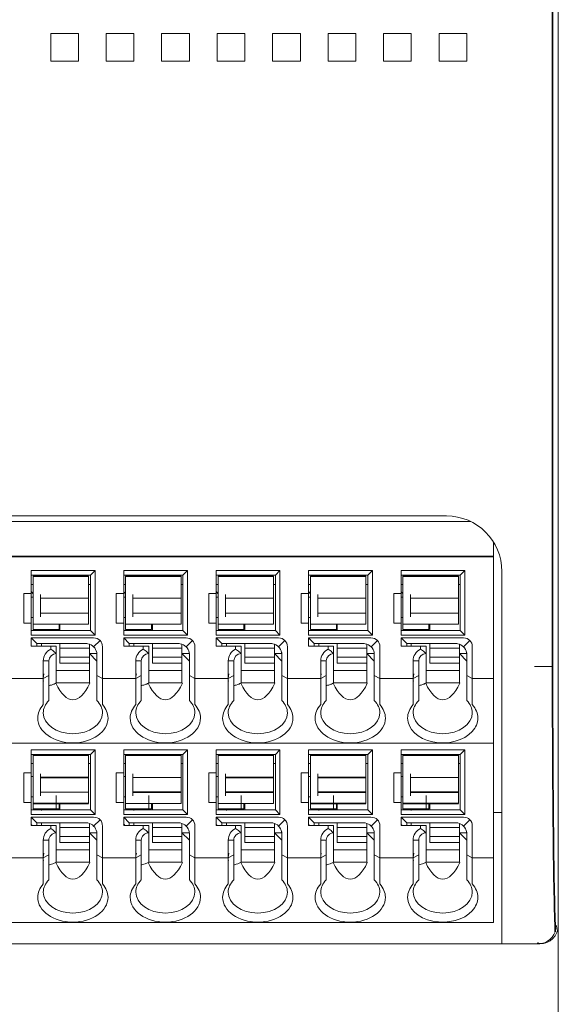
# Model space of a CAD drawing. Header units: millimetres. Extents: x -21323 to 21581, y 0 to 297.
# Tile 5 of 11: x 124 to 153, y 107 to 160. Entities that reach past the tile are written whole.
import ezdxf

# ---------------------------------------------------------------- set-up
doc = ezdxf.new("R2010")
doc.units = ezdxf.units.MM
doc.layers.add('1', color=7, linetype='Continuous')
doc.layers.add('125', color=7, linetype='Continuous')

# ---------------------------------------------------------------- blocks, each defined once
blk = doc.blocks.new('_U2')
at = {"layer": '125', "color": 80, "lineweight": 13}
blk.add_line((153.35, 111.454), (153.35, 95.683), dxfattribs=at)

msp = doc.modelspace()

# ---------------------------------------------------------------- linework, layer by layer
at = {"layer": '1', "color": 7, "linetype": 'Continuous', "lineweight": 18}
for p, q in [((153.35, 209.454), (153.35, 111.454)), ((125.9, 158.204), (125.9, 159.704)), ((125.9, 159.704), (127.4, 159.704)), ((127.4, 159.704), (127.4, 158.204)), ((128.9, 158.204), (128.9, 159.704)), ((128.9, 159.704), (130.4, 159.704)), ((130.4, 159.704), (130.4, 158.204)), ((131.9, 158.204), (131.9, 159.704)), ((131.9, 159.704), (133.4, 159.704)), ((133.4, 159.704), (133.4, 158.204)), ((134.9, 158.204), (134.9, 159.704)), ((134.9, 159.704), (136.4, 159.704)), ((136.4, 159.704), (136.4, 158.204)), ((137.9, 158.204), (137.9, 159.704)), ((137.9, 159.704), (139.4, 159.704)), ((139.4, 159.704), (139.4, 158.204)), ((140.9, 158.204), (140.9, 159.704)), ((140.9, 159.704), (142.4, 159.704)), ((142.4, 159.704), (142.4, 158.204)), ((143.9, 158.204), (143.9, 159.704)), ((143.9, 159.704), (145.4, 159.704)), ((145.4, 159.704), (145.4, 158.204)), ((146.9, 158.204), (146.9, 159.704)), ((146.9, 159.704), (148.4, 159.704)), ((148.4, 159.704), (148.4, 158.204)), ((127.4, 158.204), (125.9, 158.204)), ((130.4, 158.204), (128.9, 158.204)), ((133.4, 158.204), (131.9, 158.204)), ((136.4, 158.204), (134.9, 158.204)), ((139.4, 158.204), (137.9, 158.204)), ((142.4, 158.204), (140.9, 158.204)), ((145.4, 158.204), (143.9, 158.204)), ((148.4, 158.204), (146.9, 158.204)), ((99.892, 133.304), (148.607, 133.304)), ((147.3, 133.604), (101.2, 133.604)), ((149.85, 131.502), (149.85, 132.184)), ((149.85, 131.128), (149.85, 131.502)), ((149.85, 131.128), (149.85, 124.804)), ((124.85, 130.654), (124.85, 129.404)), ((128.3, 130.654), (124.85, 130.654)), ((128.05, 130.404), (128.3, 130.654)), ((128.3, 130.654), (128.3, 127.154)), ((129.85, 130.654), (129.85, 129.404)), ((133.3, 130.654), (129.85, 130.654)), ((133.05, 130.404), (133.3, 130.654)), ((133.3, 130.654), (133.3, 127.154)), ((134.85, 130.654), (134.85, 129.404)), ((138.3, 130.654), (134.85, 130.654)), ((138.05, 130.404), (138.3, 130.654)), ((138.3, 130.654), (138.3, 127.154)), ((139.85, 130.654), (139.85, 129.404)), ((143.3, 130.654), (139.85, 130.654)), ((143.05, 130.404), (143.3, 130.654)), ((143.3, 130.654), (143.3, 127.154)), ((144.85, 130.654), (144.85, 129.404)), ((148.3, 130.654), (144.85, 130.654)), ((148.05, 130.404), (148.3, 130.654)), ((148.3, 130.654), (148.3, 127.154)), ((150.3, 130.604), (150.3, 125.454)), ((124.85, 130.404), (128.05, 130.404)), ((124.95, 130.354), (127.95, 130.354)), ((124.95, 130.354), (124.95, 130.054)), ((124.95, 128.054), (124.95, 130.054)), ((127.95, 130.054), (127.95, 130.354)), ((127.95, 130.054), (127.95, 129.354)), ((128.05, 130.404), (128.05, 127.404)), ((129.85, 130.404), (133.05, 130.404)), ((129.95, 130.354), (132.95, 130.354)), ((129.95, 130.354), (129.95, 130.054)), ((129.95, 128.054), (129.95, 130.054)), ((132.95, 130.054), (132.95, 130.354)), ((132.95, 130.054), (132.95, 129.354)), ((133.05, 130.404), (133.05, 127.404)), ((134.85, 130.404), (138.05, 130.404)), ((134.95, 130.354), (137.95, 130.354)), ((134.95, 130.354), (134.95, 130.054)), ((134.95, 128.054), (134.95, 130.054)), ((137.95, 130.054), (137.95, 130.354)), ((137.95, 130.054), (137.95, 129.354)), ((138.05, 130.404), (138.05, 127.404)), ((139.85, 130.404), (143.05, 130.404)), ((139.95, 130.354), (139.95, 130.054)), ((139.95, 130.354), (142.95, 130.354)), ((139.95, 128.054), (139.95, 130.054)), ((142.95, 130.054), (142.95, 130.354)), ((142.95, 130.054), (142.95, 129.354)), ((143.05, 130.404), (143.05, 127.404)), ((144.85, 130.404), (148.05, 130.404)), ((144.95, 130.354), (144.95, 130.054)), ((144.95, 130.354), (147.95, 130.354)), ((144.95, 128.054), (144.95, 130.054)), ((147.95, 130.054), (147.95, 130.354)), ((147.95, 130.054), (147.95, 129.354)), ((148.05, 130.404), (148.05, 127.404)), ((124.95, 129.904), (124.85, 129.904)), ((124.85, 129.504), (124.95, 129.404)), ((128.05, 129.904), (127.95, 129.904)), ((129.95, 129.904), (129.85, 129.904)), ((129.85, 129.504), (129.95, 129.404)), ((133.05, 129.904), (132.95, 129.904)), ((134.95, 129.904), (134.85, 129.904)), ((134.85, 129.504), (134.95, 129.404)), ((138.05, 129.904), (137.95, 129.904)), ((139.95, 129.904), (139.85, 129.904)), ((139.85, 129.504), (139.95, 129.404)), ((143.05, 129.904), (142.95, 129.904)), ((144.95, 129.904), (144.85, 129.904)), ((144.85, 129.504), (144.95, 129.404)), ((148.05, 129.904), (147.95, 129.904)), ((124.45, 127.804), (124.45, 129.404)), ((124.45, 129.404), (124.85, 129.404)), ((124.85, 129.404), (124.85, 127.804)), ((124.85, 129.204), (124.95, 129.204)), ((125.35, 128.154), (125.35, 129.354)), ((127.95, 129.154), (125.35, 129.154)), ((127.95, 129.154), (127.95, 129.354)), ((127.95, 129.154), (127.95, 128.354)), ((129.45, 127.804), (129.45, 129.404)), ((129.45, 129.404), (129.85, 129.404)), ((129.85, 129.404), (129.85, 127.804)), ((129.85, 129.204), (129.95, 129.204)), ((130.35, 128.154), (130.35, 129.354)), ((132.95, 129.154), (130.35, 129.154)), ((132.95, 129.154), (132.95, 129.354)), ((132.95, 129.154), (132.95, 128.354)), ((134.45, 127.804), (134.45, 129.404)), ((134.45, 129.404), (134.85, 129.404)), ((134.85, 129.404), (134.85, 127.804)), ((134.85, 129.204), (134.95, 129.204)), ((135.35, 128.154), (135.35, 129.354)), ((137.95, 129.154), (135.35, 129.154)), ((137.95, 129.154), (137.95, 129.354)), ((137.95, 129.154), (137.95, 128.354)), ((139.45, 127.804), (139.45, 129.404)), ((139.45, 129.404), (139.85, 129.404)), ((139.85, 129.404), (139.85, 127.804)), ((139.85, 129.204), (139.95, 129.204)), ((140.35, 128.154), (140.35, 129.354)), ((142.95, 129.154), (140.35, 129.154)), ((142.95, 129.154), (142.95, 129.354)), ((142.95, 129.154), (142.95, 128.354)), ((144.45, 127.804), (144.45, 129.404)), ((144.45, 129.404), (144.85, 129.404)), ((144.85, 129.404), (144.85, 127.804)), ((144.85, 129.204), (144.95, 129.204)), ((145.35, 128.154), (145.35, 129.354)), ((147.95, 129.154), (145.35, 129.154)), ((147.95, 129.154), (147.95, 129.354)), ((147.95, 129.154), (147.95, 128.354)), ((124.95, 128.104), (124.85, 128.104)), ((124.95, 128.054), (124.95, 127.754)), ((125.35, 128.354), (127.95, 128.354)), ((127.95, 128.154), (127.95, 128.354)), ((127.95, 128.154), (127.95, 128.054)), ((127.95, 127.754), (127.95, 128.054)), ((129.95, 128.104), (129.85, 128.104)), ((129.95, 128.054), (129.95, 127.754)), ((130.35, 128.354), (132.95, 128.354)), ((132.95, 128.154), (132.95, 128.354)), ((132.95, 128.154), (132.95, 128.054)), ((132.95, 127.754), (132.95, 128.054)), ((134.95, 128.104), (134.85, 128.104)), ((134.95, 128.054), (134.95, 127.754)), ((135.35, 128.354), (137.95, 128.354)), ((137.95, 128.154), (137.95, 128.354)), ((137.95, 128.154), (137.95, 128.054)), ((137.95, 127.754), (137.95, 128.054)), ((139.95, 128.104), (139.85, 128.104)), ((139.95, 128.054), (139.95, 127.754)), ((140.35, 128.354), (142.95, 128.354)), ((142.95, 128.154), (142.95, 128.354)), ((142.95, 128.154), (142.95, 128.054)), ((142.95, 127.754), (142.95, 128.054)), ((144.95, 128.104), (144.85, 128.104)), ((144.95, 128.054), (144.95, 127.754)), ((145.35, 128.354), (147.95, 128.354)), ((147.95, 128.154), (147.95, 128.354)), ((147.95, 128.154), (147.95, 128.054)), ((147.95, 127.754), (147.95, 128.054)), ((124.85, 127.804), (124.45, 127.804)), ((124.85, 127.804), (124.85, 127.154)), ((124.85, 127.404), (128.05, 127.404)), ((124.95, 127.454), (124.95, 127.754)), ((127.95, 127.754), (124.95, 127.754)), ((126.35, 127.454), (124.95, 127.454)), ((125.15, 127.454), (125.15, 127.404)), ((125.4, 127.454), (125.4, 127.404)), ((126.2, 127.404), (126.2, 127.454)), ((126.35, 127.454), (126.35, 127.754)), ((126.4, 127.754), (126.4, 127.404)), ((128.3, 127.154), (128.05, 127.404)), ((129.85, 127.804), (129.45, 127.804)), ((129.85, 127.804), (129.85, 127.154)), ((129.85, 127.404), (133.05, 127.404)), ((129.95, 127.454), (129.95, 127.754)), ((132.95, 127.754), (129.95, 127.754)), ((131.35, 127.454), (129.95, 127.454)), ((130.15, 127.454), (130.15, 127.404)), ((130.4, 127.454), (130.4, 127.404)), ((131.2, 127.404), (131.2, 127.454)), ((131.35, 127.454), (131.35, 127.754)), ((131.4, 127.754), (131.4, 127.404)), ((133.3, 127.154), (133.05, 127.404)), ((134.85, 127.804), (134.45, 127.804)), ((134.85, 127.804), (134.85, 127.154)), ((134.85, 127.404), (138.05, 127.404)), ((134.95, 127.454), (134.95, 127.754)), ((137.95, 127.754), (134.95, 127.754)), ((136.35, 127.454), (134.95, 127.454)), ((135.15, 127.454), (135.15, 127.404)), ((135.4, 127.454), (135.4, 127.404)), ((136.2, 127.404), (136.2, 127.454)), ((136.35, 127.454), (136.35, 127.754)), ((136.4, 127.754), (136.4, 127.404)), ((138.3, 127.154), (138.05, 127.404)), ((139.85, 127.804), (139.45, 127.804)), ((139.85, 127.804), (139.85, 127.154)), ((139.85, 127.404), (143.05, 127.404)), ((139.95, 127.454), (139.95, 127.754)), ((142.95, 127.754), (139.95, 127.754)), ((141.35, 127.454), (139.95, 127.454)), ((140.15, 127.454), (140.15, 127.404)), ((140.4, 127.454), (140.4, 127.404)), ((141.2, 127.404), (141.2, 127.454)), ((141.35, 127.454), (141.35, 127.754)), ((141.4, 127.754), (141.4, 127.404)), ((143.3, 127.154), (143.05, 127.404)), ((144.85, 127.804), (144.45, 127.804)), ((144.85, 127.804), (144.85, 127.154)), ((144.85, 127.404), (148.05, 127.404)), ((144.95, 127.454), (144.95, 127.754)), ((147.95, 127.754), (144.95, 127.754)), ((146.35, 127.454), (144.95, 127.454)), ((145.15, 127.454), (145.15, 127.404)), ((145.4, 127.454), (145.4, 127.404)), ((146.2, 127.404), (146.2, 127.454)), ((146.35, 127.454), (146.35, 127.754)), ((146.4, 127.754), (146.4, 127.404)), ((148.3, 127.154), (148.05, 127.404)), ((128.3, 127.154), (124.85, 127.154)), ((125.15, 126.704), (124.85, 127.004)), ((124.85, 127.004), (124.85, 126.554)), ((124.85, 127.004), (128.22, 127.004)), ((133.3, 127.154), (129.85, 127.154)), ((130.15, 126.704), (129.85, 127.004)), ((129.85, 127.004), (129.85, 126.554)), ((129.85, 127.004), (133.22, 127.004)), ((138.3, 127.154), (134.85, 127.154)), ((135.15, 126.704), (134.85, 127.004)), ((134.85, 127.004), (134.85, 126.554)), ((134.85, 127.004), (138.22, 127.004)), ((143.3, 127.154), (139.85, 127.154)), ((140.15, 126.704), (139.85, 127.004)), ((139.85, 127.004), (139.85, 126.554)), ((139.85, 127.004), (143.22, 127.004)), ((148.3, 127.154), (144.85, 127.154)), ((145.15, 126.704), (144.85, 127.004)), ((144.85, 127.004), (144.85, 126.554)), ((144.85, 127.004), (148.22, 127.004)), ((125.9, 126.554), (124.85, 126.554)), ((125.15, 126.704), (125.15, 126.554)), ((125.15, 126.704), (127.8, 126.704)), ((125.4, 126.554), (125.4, 126.704)), ((126.2, 126.554), (125.9, 126.554)), ((125.9, 126.392), (125.9, 126.554)), ((126.2, 126.16), (126.2, 126.554)), ((126.4, 126.704), (126.4, 126.457)), ((126.4, 125.969), (126.4, 126.457)), ((128, 126.457), (126.4, 126.457)), ((128, 126.561), (128, 126.669)), ((128, 126.457), (128, 126.561)), ((128, 126.457), (128, 125.969)), ((128.7, 126.524), (128.7, 124.804)), ((130.9, 126.554), (129.85, 126.554)), ((130.15, 126.704), (130.15, 126.554)), ((130.15, 126.704), (132.8, 126.704)), ((130.4, 126.554), (130.4, 126.704)), ((131.2, 126.554), (130.9, 126.554)), ((130.9, 126.392), (130.9, 126.554)), ((131.2, 126.16), (131.2, 126.554)), ((131.4, 126.704), (131.4, 126.457)), ((133, 126.457), (131.4, 126.457)), ((131.4, 125.969), (131.4, 126.457)), ((133, 126.561), (133, 126.669)), ((133, 126.457), (133, 126.561)), ((133, 126.457), (133, 125.969)), ((133.7, 126.524), (133.7, 124.804)), ((135.9, 126.554), (134.85, 126.554)), ((135.15, 126.704), (135.15, 126.554)), ((135.15, 126.704), (137.8, 126.704)), ((135.4, 126.554), (135.4, 126.704)), ((136.2, 126.554), (135.9, 126.554)), ((135.9, 126.392), (135.9, 126.554)), ((136.2, 126.16), (136.2, 126.554)), ((136.4, 126.704), (136.4, 126.457)), ((136.4, 125.969), (136.4, 126.457)), ((138, 126.457), (136.4, 126.457)), ((138, 126.561), (138, 126.669)), ((138, 126.457), (138, 126.561)), ((138, 126.457), (138, 125.969)), ((138.7, 126.524), (138.7, 124.804)), ((140.9, 126.554), (139.85, 126.554)), ((140.15, 126.704), (140.15, 126.554)), ((140.15, 126.704), (142.8, 126.704)), ((140.4, 126.554), (140.4, 126.704)), ((141.2, 126.554), (140.9, 126.554)), ((140.9, 126.392), (140.9, 126.554)), ((141.2, 126.16), (141.2, 126.554)), ((141.4, 126.704), (141.4, 126.457)), ((141.4, 125.969), (141.4, 126.457)), ((143, 126.457), (141.4, 126.457)), ((143, 126.561), (143, 126.669)), ((143, 126.457), (143, 126.561)), ((143, 126.457), (143, 125.969)), ((143.7, 126.524), (143.7, 124.804)), ((145.9, 126.554), (144.85, 126.554)), ((145.15, 126.704), (145.15, 126.554)), ((145.15, 126.704), (147.8, 126.704)), ((145.4, 126.554), (145.4, 126.704)), ((146.2, 126.554), (145.9, 126.554)), ((145.9, 126.392), (145.9, 126.554)), ((146.2, 126.16), (146.2, 126.554)), ((146.4, 126.704), (146.4, 126.457)), ((146.4, 125.969), (146.4, 126.457)), ((148, 126.457), (146.4, 126.457)), ((148, 126.561), (148, 126.669)), ((148, 126.457), (148, 126.561)), ((148, 126.457), (148, 125.969)), ((148.7, 126.524), (148.7, 124.804)), ((125.5, 125.761), (125.8, 125.76)), ((125.5, 124.804), (125.5, 125.761)), ((125.8, 124.969), (125.8, 125.76)), ((126.2, 126.16), (126.2, 124.581)), ((126.4, 125.969), (126.4, 125.666)), ((128, 125.969), (126.4, 125.969)), ((128.4, 125.756), (128, 126.16)), ((128, 126.16), (128.397, 126.16)), ((128, 125.666), (128, 125.969)), ((128.4, 126.104), (128.4, 124.969)), ((130.5, 125.761), (130.8, 125.76)), ((130.5, 124.804), (130.5, 125.761)), ((130.8, 124.969), (130.8, 125.76)), ((131.2, 126.16), (131.2, 124.581)), ((131.4, 125.969), (131.4, 125.666)), ((133, 125.969), (131.4, 125.969)), ((133.4, 125.756), (133, 126.16)), ((133, 126.16), (133.397, 126.16)), ((133, 125.666), (133, 125.969)), ((133.4, 126.104), (133.4, 124.969)), ((135.5, 125.761), (135.8, 125.76)), ((135.5, 124.804), (135.5, 125.761)), ((135.8, 124.969), (135.8, 125.76)), ((136.2, 126.16), (136.2, 124.581)), ((136.4, 125.969), (136.4, 125.666)), ((138, 125.969), (136.4, 125.969)), ((138.4, 125.756), (138, 126.16)), ((138, 126.16), (138.397, 126.16)), ((138, 125.666), (138, 125.969)), ((138.4, 126.104), (138.4, 124.969)), ((140.5, 125.761), (140.8, 125.76)), ((140.5, 124.804), (140.5, 125.761)), ((140.8, 124.969), (140.8, 125.76)), ((141.2, 126.16), (141.2, 124.581)), ((143, 125.969), (141.4, 125.969)), ((141.4, 125.969), (141.4, 125.666)), ((143.4, 125.756), (143, 126.16)), ((143, 126.16), (143.397, 126.16)), ((143, 125.666), (143, 125.969)), ((143.4, 126.104), (143.4, 124.969)), ((145.5, 125.761), (145.8, 125.76)), ((145.5, 124.804), (145.5, 125.761)), ((145.8, 124.969), (145.8, 125.76)), ((146.2, 126.16), (146.2, 124.581)), ((146.4, 125.969), (146.4, 125.666)), ((148, 125.969), (146.4, 125.969)), ((148.4, 125.756), (148, 126.16)), ((148.397, 126.16), (148, 126.16)), ((148, 125.666), (148, 125.969)), ((148.4, 126.104), (148.4, 124.969)), ((128, 125.242), (126.2, 125.242)), ((126.4, 125.643), (126.4, 125.666)), ((126.4, 125.643), (128, 125.643)), ((128, 125.666), (128, 125.643)), ((128, 124.581), (128, 125.643)), ((133, 125.242), (131.2, 125.242)), ((131.4, 125.643), (131.4, 125.666)), ((131.4, 125.643), (133, 125.643)), ((133, 125.666), (133, 125.643)), ((133, 124.581), (133, 125.643)), ((138, 125.242), (136.2, 125.242)), ((136.4, 125.643), (136.4, 125.666)), ((136.4, 125.643), (138, 125.643)), ((138, 125.666), (138, 125.643)), ((138, 124.581), (138, 125.643)), ((143, 125.242), (141.2, 125.242)), ((141.4, 125.643), (141.4, 125.666)), ((141.4, 125.643), (143, 125.643)), ((143, 125.666), (143, 125.643)), ((143, 124.581), (143, 125.643)), ((148, 125.242), (146.2, 125.242)), ((146.4, 125.643), (146.4, 125.666)), ((146.4, 125.643), (148, 125.643)), ((148, 125.666), (148, 125.643)), ((148, 125.643), (148, 124.581)), ((150.3, 110.454), (150.3, 125.454)), ((153.055, 125.454), (152.055, 125.454)), ((123.7, 124.804), (125.5, 124.804)), ((125.8, 124.969), (125.5, 124.804)), ((125.5, 123.396), (125.5, 124.804)), ((125.8, 123.614), (125.8, 124.969)), ((128.4, 124.969), (128.4, 123.614)), ((128.4, 124.969), (128.7, 124.804)), ((128.7, 124.804), (128.7, 123.396)), ((128.7, 124.804), (130.5, 124.804)), ((130.8, 124.969), (130.5, 124.804)), ((130.5, 123.396), (130.5, 124.804)), ((130.8, 123.614), (130.8, 124.969)), ((133.4, 124.969), (133.4, 123.614)), ((133.4, 124.969), (133.7, 124.804)), ((133.7, 124.804), (133.7, 123.396)), ((133.7, 124.804), (135.5, 124.804)), ((135.8, 124.969), (135.5, 124.804)), ((135.5, 123.396), (135.5, 124.804)), ((135.8, 123.614), (135.8, 124.969)), ((138.4, 124.969), (138.4, 123.614)), ((138.4, 124.969), (138.7, 124.804)), ((138.7, 124.804), (138.7, 123.396)), ((138.7, 124.804), (140.5, 124.804)), ((140.8, 124.969), (140.5, 124.804)), ((140.5, 123.396), (140.5, 124.804)), ((140.8, 123.614), (140.8, 124.969)), ((143.4, 124.969), (143.4, 123.614)), ((143.4, 124.969), (143.7, 124.804)), ((143.7, 124.804), (143.7, 123.396)), ((143.7, 124.804), (145.5, 124.804)), ((145.8, 124.969), (145.5, 124.804)), ((145.5, 123.396), (145.5, 124.804)), ((145.8, 123.614), (145.8, 124.969)), ((148.4, 123.614), (148.4, 124.969)), ((148.4, 124.969), (148.7, 124.804)), ((148.7, 124.804), (148.7, 123.396)), ((148.7, 124.804), (149.85, 124.804)), ((149.85, 121.304), (149.85, 124.804)), ((126.179, 124.554), (126.2, 124.581)), ((128, 124.581), (126.2, 124.581)), ((128, 124.581), (128.02, 124.554)), ((131.179, 124.554), (131.2, 124.581)), ((133, 124.581), (131.2, 124.581)), ((133, 124.581), (133.02, 124.554)), ((136.179, 124.554), (136.2, 124.581)), ((138, 124.581), (136.2, 124.581)), ((138, 124.581), (138.02, 124.554)), ((141.179, 124.554), (141.2, 124.581)), ((143, 124.581), (141.2, 124.581)), ((143, 124.581), (143.02, 124.554)), ((146.179, 124.554), (146.2, 124.581)), ((146.2, 124.581), (148, 124.581)), ((148, 124.581), (148.02, 124.554)), ((149.85, 121.304), (98.65, 121.304)), ((124.85, 120.954), (124.85, 119.704)), ((124.85, 120.954), (128.3, 120.954)), ((128.05, 120.704), (128.3, 120.954)), ((128.3, 120.954), (128.3, 117.454)), ((129.85, 120.954), (129.85, 119.704)), ((129.85, 120.954), (133.3, 120.954)), ((133.05, 120.704), (133.3, 120.954)), ((133.3, 120.954), (133.3, 117.454)), ((134.85, 120.954), (134.85, 119.704)), ((134.85, 120.954), (138.3, 120.954)), ((138.05, 120.704), (138.3, 120.954)), ((138.3, 120.954), (138.3, 117.454)), ((139.85, 120.954), (139.85, 119.704)), ((139.85, 120.954), (143.3, 120.954)), ((143.05, 120.704), (143.3, 120.954)), ((143.3, 120.954), (143.3, 117.454)), ((144.85, 120.954), (144.85, 119.704)), ((148.3, 120.954), (144.85, 120.954)), ((148.05, 120.704), (148.3, 120.954)), ((148.3, 120.954), (148.3, 117.454)), ((149.85, 121.304), (149.85, 115.104)), ((124.85, 120.704), (128.05, 120.704)), ((124.95, 120.654), (127.95, 120.654)), ((124.95, 120.654), (124.95, 120.354)), ((127.95, 120.354), (127.95, 120.654)), ((128.05, 120.704), (128.05, 117.704)), ((129.85, 120.704), (133.05, 120.704)), ((129.95, 120.654), (132.95, 120.654)), ((129.95, 120.654), (129.95, 120.354)), ((132.95, 120.354), (132.95, 120.654)), ((133.05, 120.704), (133.05, 117.704)), ((134.85, 120.704), (138.05, 120.704)), ((134.95, 120.654), (134.95, 120.354)), ((134.95, 120.654), (137.95, 120.654)), ((137.95, 120.354), (137.95, 120.654)), ((138.05, 120.704), (138.05, 117.704)), ((139.85, 120.704), (143.05, 120.704)), ((139.95, 120.654), (139.95, 120.354)), ((139.95, 120.654), (142.95, 120.654)), ((142.95, 120.354), (142.95, 120.654)), ((143.05, 120.704), (143.05, 117.704)), ((144.85, 120.704), (148.05, 120.704)), ((144.95, 120.654), (147.95, 120.654)), ((144.95, 120.654), (144.95, 120.354)), ((147.95, 120.354), (147.95, 120.654)), ((148.05, 117.704), (148.05, 120.704)), ((124.85, 120.204), (124.95, 120.204)), ((124.95, 118.354), (124.95, 120.354)), ((127.95, 120.354), (127.95, 119.654)), ((127.95, 120.204), (128.05, 120.204)), ((129.85, 120.204), (129.95, 120.204)), ((129.95, 118.354), (129.95, 120.354)), ((132.95, 120.354), (132.95, 119.654)), ((132.95, 120.204), (133.05, 120.204)), ((134.85, 120.204), (134.95, 120.204)), ((134.95, 118.354), (134.95, 120.354)), ((137.95, 120.354), (137.95, 119.654)), ((137.95, 120.204), (138.05, 120.204)), ((139.85, 120.204), (139.95, 120.204)), ((139.95, 118.354), (139.95, 120.354)), ((142.95, 120.354), (142.95, 119.654)), ((142.95, 120.204), (143.05, 120.204)), ((144.95, 120.204), (144.85, 120.204)), ((144.95, 118.354), (144.95, 120.354)), ((147.95, 120.354), (147.95, 119.654)), ((148.05, 120.204), (147.95, 120.204)), ((124.45, 118.104), (124.45, 119.704)), ((124.85, 119.704), (124.45, 119.704)), ((124.85, 119.704), (124.85, 118.104)), ((124.85, 119.504), (124.95, 119.504)), ((125.35, 118.454), (125.35, 119.654)), ((127.95, 119.454), (125.35, 119.454)), ((127.95, 119.454), (127.95, 119.654)), ((127.95, 119.454), (127.95, 118.654)), ((129.45, 118.104), (129.45, 119.704)), ((129.85, 119.704), (129.45, 119.704)), ((129.85, 119.704), (129.85, 118.104)), ((129.85, 119.504), (129.95, 119.504)), ((130.35, 118.454), (130.35, 119.654)), ((132.95, 119.454), (130.35, 119.454)), ((132.95, 119.454), (132.95, 119.654)), ((132.95, 119.454), (132.95, 118.654)), ((134.45, 118.104), (134.45, 119.704)), ((134.85, 119.704), (134.45, 119.704)), ((134.85, 119.704), (134.85, 118.104)), ((134.85, 119.504), (134.95, 119.504)), ((135.35, 118.454), (135.35, 119.654)), ((137.95, 119.454), (135.35, 119.454)), ((137.95, 119.454), (137.95, 119.654)), ((137.95, 119.454), (137.95, 118.654)), ((139.45, 118.104), (139.45, 119.704)), ((139.85, 119.704), (139.45, 119.704)), ((139.85, 119.704), (139.85, 118.104)), ((139.85, 119.504), (139.95, 119.504)), ((140.35, 118.454), (140.35, 119.654)), ((142.95, 119.454), (140.35, 119.454)), ((142.95, 119.454), (142.95, 119.654)), ((142.95, 119.454), (142.95, 118.654)), ((144.45, 118.104), (144.45, 119.704)), ((144.85, 119.704), (144.45, 119.704)), ((144.85, 119.704), (144.85, 118.104)), ((144.85, 119.504), (144.95, 119.504)), ((145.35, 118.454), (145.35, 119.654)), ((147.95, 119.454), (145.35, 119.454)), ((147.95, 119.454), (147.95, 119.654)), ((147.95, 119.454), (147.95, 118.654)), ((124.95, 118.404), (124.85, 118.404)), ((124.95, 118.354), (124.95, 118.054)), ((125.35, 118.654), (127.95, 118.654)), ((126.2, 117.754), (126.2, 118.484)), ((127.95, 118.454), (127.95, 118.654)), ((127.95, 118.454), (127.95, 118.354)), ((127.95, 118.054), (127.95, 118.354)), ((129.95, 118.404), (129.85, 118.404)), ((129.95, 118.354), (129.95, 118.054)), ((130.35, 118.654), (132.95, 118.654)), ((131.2, 117.754), (131.2, 118.484)), ((132.95, 118.454), (132.95, 118.654)), ((132.95, 118.454), (132.95, 118.354)), ((132.95, 118.054), (132.95, 118.354)), ((134.95, 118.404), (134.85, 118.404)), ((134.95, 118.354), (134.95, 118.054)), ((135.35, 118.654), (137.95, 118.654)), ((136.2, 117.754), (136.2, 118.484)), ((137.95, 118.454), (137.95, 118.654)), ((137.95, 118.454), (137.95, 118.354)), ((137.95, 118.054), (137.95, 118.354)), ((139.95, 118.404), (139.85, 118.404)), ((139.95, 118.354), (139.95, 118.054)), ((140.35, 118.654), (142.95, 118.654)), ((141.2, 117.754), (141.2, 118.484)), ((142.95, 118.454), (142.95, 118.654)), ((142.95, 118.454), (142.95, 118.354)), ((142.95, 118.054), (142.95, 118.354)), ((144.95, 118.404), (144.85, 118.404)), ((144.95, 118.354), (144.95, 118.054)), ((145.35, 118.654), (147.95, 118.654)), ((146.2, 117.754), (146.2, 118.484)), ((147.95, 118.454), (147.95, 118.654)), ((147.95, 118.454), (147.95, 118.354)), ((147.95, 118.054), (147.95, 118.354)), ((124.45, 118.104), (124.85, 118.104)), ((124.85, 118.104), (124.85, 117.454)), ((124.95, 117.754), (124.95, 118.054)), ((127.95, 118.054), (124.95, 118.054)), ((126.35, 117.754), (124.95, 117.754)), ((125.15, 117.704), (125.15, 117.754)), ((126.35, 117.754), (126.35, 118.054)), ((126.4, 118.054), (126.4, 117.704)), ((129.45, 118.104), (129.85, 118.104)), ((129.85, 118.104), (129.85, 117.454)), ((129.95, 117.754), (129.95, 118.054)), ((132.95, 118.054), (129.95, 118.054)), ((131.35, 117.754), (129.95, 117.754)), ((130.15, 117.704), (130.15, 117.754)), ((131.35, 117.754), (131.35, 118.054)), ((131.4, 118.054), (131.4, 117.704)), ((134.45, 118.104), (134.85, 118.104)), ((134.85, 118.104), (134.85, 117.454)), ((134.95, 117.754), (134.95, 118.054)), ((137.95, 118.054), (134.95, 118.054)), ((136.35, 117.754), (134.95, 117.754)), ((135.15, 117.704), (135.15, 117.754)), ((136.35, 117.754), (136.35, 118.054)), ((136.4, 118.054), (136.4, 117.704)), ((139.45, 118.104), (139.85, 118.104)), ((139.85, 118.104), (139.85, 117.454)), ((139.95, 117.754), (139.95, 118.054)), ((142.95, 118.054), (139.95, 118.054)), ((141.35, 117.754), (139.95, 117.754)), ((140.15, 117.704), (140.15, 117.754)), ((141.35, 117.754), (141.35, 118.054)), ((141.4, 118.054), (141.4, 117.704)), ((144.45, 118.104), (144.85, 118.104)), ((144.85, 118.104), (144.85, 117.454)), ((144.95, 117.754), (144.95, 118.054)), ((147.95, 118.054), (144.95, 118.054)), ((146.35, 117.754), (144.95, 117.754)), ((145.15, 117.754), (145.15, 117.704)), ((146.35, 117.754), (146.35, 118.054)), ((146.4, 118.054), (146.4, 117.704)), ((124.85, 117.704), (128.05, 117.704)), ((128.3, 117.454), (124.85, 117.454)), ((125.15, 117.004), (124.85, 117.304)), ((124.85, 117.304), (124.85, 116.854)), ((124.85, 117.304), (128.22, 117.304)), ((125.4, 117.704), (125.4, 117.661)), ((128.05, 117.704), (128.3, 117.454)), ((129.85, 117.704), (133.05, 117.704)), ((133.3, 117.454), (129.85, 117.454)), ((130.15, 117.004), (129.85, 117.304)), ((129.85, 117.304), (129.85, 116.854)), ((129.85, 117.304), (133.22, 117.304)), ((130.4, 117.704), (130.4, 117.661)), ((133.05, 117.704), (133.3, 117.454)), ((134.85, 117.704), (138.05, 117.704)), ((138.3, 117.454), (134.85, 117.454)), ((135.15, 117.004), (134.85, 117.304)), ((134.85, 117.304), (134.85, 116.854)), ((134.85, 117.304), (138.22, 117.304)), ((135.4, 117.704), (135.4, 117.661)), ((138.05, 117.704), (138.3, 117.454)), ((139.85, 117.704), (143.05, 117.704)), ((143.3, 117.454), (139.85, 117.454)), ((140.15, 117.004), (139.85, 117.304)), ((139.85, 117.304), (139.85, 116.854)), ((139.85, 117.304), (143.22, 117.304)), ((140.4, 117.704), (140.4, 117.661)), ((143.05, 117.704), (143.3, 117.454)), ((148.05, 117.704), (144.85, 117.704)), ((148.3, 117.454), (144.85, 117.454)), ((145.15, 117.004), (144.85, 117.304)), ((144.85, 117.304), (144.85, 116.854)), ((144.85, 117.304), (148.22, 117.304)), ((145.4, 117.704), (145.4, 117.661)), ((148.05, 117.704), (148.3, 117.454)), ((149.85, 117.554), (150.3, 117.554)), ((124.85, 116.904), (124.9, 116.854)), ((125.9, 116.854), (124.85, 116.854)), ((125.15, 117.004), (125.15, 116.854)), ((127.8, 117.004), (125.15, 117.004)), ((125.4, 116.854), (125.4, 117.004)), ((126.2, 116.854), (125.9, 116.854)), ((125.9, 116.692), (125.9, 116.854)), ((126.2, 116.46), (126.2, 116.854)), ((126.4, 117.004), (126.4, 116.757)), ((126.4, 116.269), (126.4, 116.757)), ((128, 116.757), (126.4, 116.757)), ((128, 116.861), (128, 116.969)), ((128, 116.757), (128, 116.861)), ((128, 116.757), (128, 116.269)), ((128.7, 116.824), (128.7, 115.104)), ((129.85, 116.904), (129.9, 116.854)), ((130.9, 116.854), (129.85, 116.854)), ((130.15, 117.004), (130.15, 116.854)), ((132.8, 117.004), (130.15, 117.004)), ((130.4, 116.854), (130.4, 117.004)), ((131.2, 116.854), (130.9, 116.854)), ((130.9, 116.692), (130.9, 116.854)), ((131.2, 116.46), (131.2, 116.854)), ((131.4, 117.004), (131.4, 116.757)), ((133, 116.757), (131.4, 116.757)), ((131.4, 116.269), (131.4, 116.757)), ((133, 116.861), (133, 116.969)), ((133, 116.757), (133, 116.861)), ((133, 116.757), (133, 116.269)), ((133.7, 116.824), (133.7, 115.104)), ((134.85, 116.904), (134.9, 116.854)), ((135.9, 116.854), (134.85, 116.854)), ((135.15, 117.004), (135.15, 116.854)), ((137.8, 117.004), (135.15, 117.004)), ((135.4, 116.854), (135.4, 117.004)), ((136.2, 116.854), (135.9, 116.854)), ((135.9, 116.692), (135.9, 116.854)), ((136.2, 116.46), (136.2, 116.854)), ((136.4, 117.004), (136.4, 116.757)), ((138, 116.757), (136.4, 116.757)), ((136.4, 116.269), (136.4, 116.757)), ((138, 116.861), (138, 116.969)), ((138, 116.757), (138, 116.861)), ((138, 116.757), (138, 116.269)), ((138.7, 116.824), (138.7, 115.104)), ((139.85, 116.904), (139.9, 116.854)), ((140.9, 116.854), (139.85, 116.854)), ((140.15, 117.004), (140.15, 116.854)), ((142.8, 117.004), (140.15, 117.004)), ((140.4, 116.854), (140.4, 117.004)), ((141.2, 116.854), (140.9, 116.854)), ((140.9, 116.692), (140.9, 116.854)), ((141.2, 116.46), (141.2, 116.854)), ((141.4, 117.004), (141.4, 116.757)), ((143, 116.757), (141.4, 116.757)), ((141.4, 116.269), (141.4, 116.757)), ((143, 116.861), (143, 116.969)), ((143, 116.757), (143, 116.861)), ((143, 116.757), (143, 116.269)), ((143.7, 116.824), (143.7, 115.104)), ((144.85, 116.904), (144.9, 116.854)), ((145.9, 116.854), (144.85, 116.854)), ((145.15, 117.004), (145.15, 116.854)), ((147.8, 117.004), (145.15, 117.004)), ((145.4, 116.854), (145.4, 117.004)), ((146.2, 116.854), (145.9, 116.854)), ((145.9, 116.692), (145.9, 116.854)), ((146.2, 116.46), (146.2, 116.854)), ((146.4, 117.004), (146.4, 116.757)), ((146.4, 116.269), (146.4, 116.757)), ((148, 116.757), (146.4, 116.757)), ((148, 116.861), (148, 116.969)), ((148, 116.757), (148, 116.861)), ((148, 116.757), (148, 116.269)), ((148.7, 116.824), (148.7, 115.104)), ((126.2, 116.46), (126.2, 114.881)), ((128, 116.269), (126.4, 116.269)), ((126.4, 116.269), (126.4, 115.966)), ((128.4, 116.056), (128, 116.46)), ((128, 116.46), (128.397, 116.46)), ((128, 115.966), (128, 116.269)), ((128.4, 116.404), (128.4, 115.269)), ((131.2, 116.46), (131.2, 114.881)), ((131.4, 116.269), (131.4, 115.966)), ((133, 116.269), (131.4, 116.269)), ((133.4, 116.056), (133, 116.46)), ((133, 116.46), (133.397, 116.46)), ((133, 115.966), (133, 116.269)), ((133.4, 116.404), (133.4, 115.269)), ((136.2, 116.46), (136.2, 114.881)), ((136.4, 116.269), (136.4, 115.966)), ((138, 116.269), (136.4, 116.269)), ((138.4, 116.056), (138, 116.46)), ((138, 116.46), (138.397, 116.46)), ((138, 115.966), (138, 116.269)), ((138.4, 116.404), (138.4, 115.269)), ((141.2, 116.46), (141.2, 114.881)), ((141.4, 116.269), (141.4, 115.966)), ((143, 116.269), (141.4, 116.269)), ((143.4, 116.056), (143, 116.46)), ((143, 116.46), (143.397, 116.46)), ((143, 115.966), (143, 116.269)), ((143.4, 116.404), (143.4, 115.269)), ((146.2, 116.46), (146.2, 114.881)), ((148, 116.269), (146.4, 116.269)), ((146.4, 116.269), (146.4, 115.966)), ((148.4, 116.056), (148, 116.46)), ((148.397, 116.46), (148, 116.46)), ((148, 115.966), (148, 116.269)), ((148.4, 116.404), (148.4, 115.269)), ((125.8, 116.06), (125.5, 116.061)), ((125.5, 115.104), (125.5, 116.061)), ((125.8, 115.269), (125.8, 116.06)), ((126.4, 115.943), (126.4, 115.966)), ((126.4, 115.943), (128, 115.943)), ((128, 115.966), (128, 115.943)), ((128, 114.881), (128, 115.943)), ((130.8, 116.06), (130.5, 116.061)), ((130.5, 115.104), (130.5, 116.061)), ((130.8, 115.269), (130.8, 116.06)), ((131.4, 115.943), (131.4, 115.966)), ((131.4, 115.943), (133, 115.943)), ((133, 115.966), (133, 115.943)), ((133, 114.881), (133, 115.943)), ((135.8, 116.06), (135.5, 116.061)), ((135.5, 115.104), (135.5, 116.061)), ((135.8, 115.269), (135.8, 116.06)), ((136.4, 115.943), (136.4, 115.966)), ((136.4, 115.943), (138, 115.943)), ((138, 115.966), (138, 115.943)), ((138, 114.881), (138, 115.943)), ((140.8, 116.06), (140.5, 116.061)), ((140.5, 115.104), (140.5, 116.061)), ((140.8, 115.269), (140.8, 116.06)), ((141.4, 115.943), (141.4, 115.966)), ((141.4, 115.943), (143, 115.943)), ((143, 115.966), (143, 115.943)), ((143, 114.881), (143, 115.943)), ((145.8, 116.06), (145.5, 116.061)), ((145.5, 115.104), (145.5, 116.061)), ((145.8, 115.269), (145.8, 116.06)), ((146.4, 115.943), (146.4, 115.966)), ((146.4, 115.943), (148, 115.943)), ((148, 115.966), (148, 115.943)), ((148, 115.943), (148, 114.881)), ((123.7, 115.104), (125.5, 115.104)), ((125.8, 115.269), (125.5, 115.104)), ((125.5, 113.696), (125.5, 115.104)), ((125.8, 113.914), (125.8, 115.269)), ((128, 115.542), (126.2, 115.542)), ((128.4, 115.269), (128.4, 113.914)), ((128.4, 115.269), (128.7, 115.104)), ((128.7, 115.104), (128.7, 113.696)), ((128.7, 115.104), (130.5, 115.104)), ((130.8, 115.269), (130.5, 115.104)), ((130.5, 113.696), (130.5, 115.104)), ((130.8, 113.914), (130.8, 115.269)), ((133, 115.542), (131.2, 115.542)), ((133.4, 115.269), (133.4, 113.914)), ((133.4, 115.269), (133.7, 115.104)), ((133.7, 115.104), (133.7, 113.696)), ((133.7, 115.104), (135.5, 115.104)), ((135.8, 115.269), (135.5, 115.104)), ((135.5, 113.696), (135.5, 115.104)), ((135.8, 113.914), (135.8, 115.269)), ((138, 115.542), (136.2, 115.542)), ((138.4, 115.269), (138.4, 113.914)), ((138.4, 115.269), (138.7, 115.104)), ((138.7, 115.104), (138.7, 113.696)), ((138.7, 115.104), (140.5, 115.104)), ((140.8, 115.269), (140.5, 115.104)), ((140.5, 113.696), (140.5, 115.104)), ((140.8, 113.914), (140.8, 115.269)), ((143, 115.542), (141.2, 115.542)), ((143.4, 115.269), (143.4, 113.914)), ((143.4, 115.269), (143.7, 115.104)), ((143.7, 115.104), (143.7, 113.696)), ((143.7, 115.104), (145.5, 115.104)), ((145.8, 115.269), (145.5, 115.104)), ((145.5, 113.696), (145.5, 115.104)), ((145.8, 113.914), (145.8, 115.269)), ((148, 115.542), (146.2, 115.542)), ((148.4, 113.914), (148.4, 115.269)), ((148.4, 115.269), (148.7, 115.104)), ((148.7, 115.104), (148.7, 113.696)), ((148.7, 115.104), (149.85, 115.104)), ((149.85, 111.604), (149.85, 115.104)), ((126.179, 114.854), (126.2, 114.881)), ((128, 114.881), (126.2, 114.881)), ((128, 114.881), (128.02, 114.854)), ((131.179, 114.854), (131.2, 114.881)), ((133, 114.881), (131.2, 114.881)), ((133, 114.881), (133.02, 114.854)), ((136.179, 114.854), (136.2, 114.881)), ((138, 114.881), (136.2, 114.881)), ((138, 114.881), (138.02, 114.854)), ((141.179, 114.854), (141.2, 114.881)), ((143, 114.881), (141.2, 114.881)), ((143, 114.881), (143.02, 114.854)), ((146.179, 114.854), (146.2, 114.881)), ((146.2, 114.881), (148, 114.881)), ((148, 114.881), (148.02, 114.854)), ((98.65, 111.604), (149.85, 111.604)), ((96.45, 110.454), (152.349, 110.454)), ((150.3, 110.454), (152.25, 110.454)), ((152.25, 110.454), (152.349, 110.454))]:
    msp.add_line(p, q, dxfattribs=at)
at = {"layer": '1', "color": 92, "linetype": 'Continuous', "lineweight": 35}
for p, q in [((153.041, 125.454), (153.041, 195.454)), ((98.65, 131.404), (149.85, 131.404)), ((124.95, 130.354), (127.95, 130.354)), ((129.95, 130.354), (132.95, 130.354)), ((134.95, 130.354), (137.95, 130.354)), ((139.95, 130.354), (142.95, 130.354)), ((144.95, 130.354), (147.95, 130.354)), ((124.85, 129.504), (124.95, 129.404)), ((129.85, 129.504), (129.95, 129.404)), ((134.85, 129.504), (134.95, 129.404)), ((139.85, 129.504), (139.95, 129.404)), ((144.85, 129.504), (144.95, 129.404)), ((128.568, 126.872), (128.224, 126.528)), ((133.568, 126.872), (133.224, 126.528)), ((138.568, 126.872), (138.224, 126.528)), ((143.568, 126.872), (143.224, 126.528)), ((148.224, 126.528), (148.568, 126.872)), ((124.95, 120.654), (127.95, 120.654)), ((129.95, 120.654), (132.95, 120.654)), ((134.95, 120.654), (137.95, 120.654)), ((139.95, 120.654), (142.95, 120.654)), ((144.95, 120.654), (147.95, 120.654)), ((125.35, 119.454), (127.95, 119.454)), ((135.35, 119.454), (137.95, 119.454)), ((140.35, 119.454), (142.95, 119.454)), ((130.35, 118.654), (132.95, 118.654)), ((135.35, 118.654), (137.95, 118.654)), ((140.35, 118.654), (142.95, 118.654)), ((145.35, 118.654), (147.95, 118.654)), ((124.95, 118.054), (127.95, 118.054)), ((139.95, 118.054), (142.95, 118.054)), ((144.95, 118.054), (147.95, 118.054)), ((124.85, 116.904), (124.9, 116.854)), ((128.568, 117.172), (128.224, 116.828)), ((129.85, 116.904), (129.9, 116.854)), ((133.568, 117.172), (133.224, 116.828)), ((134.85, 116.904), (134.9, 116.854)), ((138.568, 117.172), (138.224, 116.828)), ((139.85, 116.904), (139.9, 116.854)), ((143.568, 117.172), (143.224, 116.828)), ((144.9, 116.854), (144.85, 116.904)), ((148.224, 116.828), (148.568, 117.172))]:
    msp.add_line(p, q, dxfattribs=at)
at = {"layer": '1', "color": 7, "linetype": 'Continuous', "lineweight": 18}
for centre, radius, start, end in [((147.3, 130.604), 3, 0, 90), ((126.2, 125.76), 0.7, 115.376, 179.8839), ((127.8, 126.104), 0.6, 10.55, 79.4499), ((131.2, 125.76), 0.7, 115.376, 179.8839), ((132.8, 126.104), 0.6, 10.55, 79.4499), ((136.2, 125.76), 0.7, 115.376, 179.8839), ((137.8, 126.104), 0.6, 10.55, 79.4499), ((141.2, 125.76), 0.7, 115.376, 179.8839), ((142.8, 126.104), 0.6, 10.55, 79.4499), ((146.2, 125.76), 0.7, 115.376, 179.8839), ((147.8, 126.104), 0.6, 10.5503, 79.4499), ((126.2, 125.76), 0.4, 89.9995, 179.9983), ((131.2, 125.76), 0.4, 89.9995, 179.9983), ((136.2, 125.76), 0.4, 89.9995, 179.9983), ((141.2, 125.76), 0.4, 89.9995, 179.9983), ((146.2, 125.76), 0.4, 89.9995, 179.9983), ((126.2, 116.06), 0.7, 115.3761, 179.903), ((127.8, 116.404), 0.6, 10.55, 79.4499), ((131.2, 116.06), 0.7, 115.3761, 179.903), ((132.8, 116.404), 0.6, 10.55, 79.4499), ((136.2, 116.06), 0.7, 115.3761, 179.903), ((137.8, 116.404), 0.6, 10.55, 79.4499), ((141.2, 116.06), 0.7, 115.3761, 179.903), ((142.8, 116.404), 0.6, 10.55, 79.4499), ((146.2, 116.06), 0.7, 115.3761, 179.903), ((147.8, 116.404), 0.6, 10.5504, 79.4499), ((126.2, 116.06), 0.4, 89.9996, 180), ((131.2, 116.06), 0.4, 89.9996, 180), ((136.2, 116.06), 0.4, 89.9996, 180), ((141.2, 116.06), 0.4, 89.9996, 180), ((146.2, 116.06), 0.4, 89.9996, 180)]:
    msp.add_arc(centre, radius, start, end, dxfattribs=at)
for centre, major_axis, ratio, start_param, end_param in [((127.95, 126.254), (-0.618, -0.618), 0.685994, 2.540327, 3.742857), ((132.95, 126.254), (-0.618, -0.618), 0.685994, 2.540327, 3.742857), ((137.95, 126.254), (-0.618, -0.618), 0.685994, 2.540327, 3.742857), ((142.95, 126.254), (-0.618, -0.618), 0.685994, 2.540327, 3.742857), ((147.95, 126.254), (-0.618, -0.618), 0.685994, 2.540336, 3.742857), ((127.1, 126.409), (1.488, 1.919), 0.306993, 2.560854, 2.896363), ((132.1, 126.409), (1.488, 1.919), 0.306993, 2.560854, 2.896363), ((137.1, 126.409), (1.488, 1.919), 0.306993, 2.560854, 2.896363), ((142.1, 126.409), (1.488, 1.919), 0.306993, 2.560854, 2.896363), ((147.1, 126.409), (1.488, 1.919), 0.306993, 2.560854, 2.896363), ((127.1, 128.564), (0, -4.903), 0.326357, 5.670261, 6.896109), ((132.1, 128.564), (0, -4.903), 0.326357, 5.670261, 6.896109), ((137.1, 128.564), (0, -4.903), 0.326357, 5.670261, 6.896109), ((142.1, 128.564), (0, -4.903), 0.326357, 5.670261, 6.896109), ((147.1, 128.564), (0, -4.903), 0.326357, 5.670261, 6.896109), ((127.1, 122.955), (1.6, 0), 0.707107, 2.51923, 3.141593), ((127.1, 122.955), (1.6, 0), 0.707107, 0, 0.622366), ((132.1, 122.955), (1.6, 0), 0.707107, 2.51923, 3.141593), ((132.1, 122.955), (1.6, 0), 0.707107, 0, 0.622366), ((137.1, 122.955), (1.6, 0), 0.707107, 2.51923, 3.141593), ((137.1, 122.955), (1.6, 0), 0.707107, 0, 0.622366), ((142.1, 122.955), (1.6, 0), 0.707107, 2.51923, 3.141593), ((142.1, 122.955), (1.6, 0), 0.707107, 0, 0.622366), ((147.1, 122.955), (1.6, 0), 0.707107, 2.51923, 3.141593), ((147.1, 122.955), (1.6, 0), 0.707107, 0, 0.622366), ((127.1, 122.672), (1.9, 0), 0.707107, 2.571995, 3.141593), ((127.1, 122.672), (1.9, 0), 0.707107, 0, 0.569599), ((132.1, 122.672), (1.9, 0), 0.707107, 2.571995, 3.141593), ((132.1, 122.672), (1.9, 0), 0.707107, 0, 0.569599), ((137.1, 122.672), (1.9, 0), 0.707107, 2.571995, 3.141593), ((137.1, 122.672), (1.9, 0), 0.707107, 0, 0.569599), ((142.1, 122.672), (1.9, 0), 0.707107, 2.571995, 3.141593), ((142.1, 122.672), (1.9, 0), 0.707107, 0, 0.569599), ((147.1, 122.672), (1.9, 0), 0.707107, 2.571995, 3.141593), ((147.1, 122.672), (1.9, 0), 0.707107, 0, 0.5696), ((127.1, 122.672), (1.9, 0), 0.707107, 3.141593, 6.283185), ((127.1, 122.955), (1.6, 0), 0.707107, 3.141593, 6.283185), ((132.1, 122.672), (1.9, 0), 0.707107, 3.141593, 6.283185), ((132.1, 122.955), (1.6, 0), 0.707107, 3.141593, 6.283185), ((137.1, 122.672), (1.9, 0), 0.707107, 3.141593, 6.283185), ((137.1, 122.955), (1.6, 0), 0.707107, 3.141593, 6.283185), ((142.1, 122.672), (1.9, 0), 0.707107, 3.141593, 6.283185), ((142.1, 122.955), (1.6, 0), 0.707107, 3.141593, 6.283185), ((147.1, 122.672), (1.9, 0), 0.707107, 3.141593, 5.713575), ((147.1, 122.955), (1.6, 0), 0.707107, 3.141593, 6.283185), ((147.1, 122.672), (1.9, 0), 0.707107, 5.713575, 6.283185), ((127.95, 116.554), (-0.618, -0.618), 0.685994, 2.540327, 3.742857), ((132.95, 116.554), (-0.618, -0.618), 0.685994, 2.540327, 3.742857), ((137.95, 116.554), (-0.618, -0.618), 0.685994, 2.540327, 3.742857), ((142.95, 116.554), (-0.618, -0.618), 0.685994, 2.540327, 3.742857), ((147.95, 116.554), (-0.618, -0.618), 0.685994, 2.540336, 3.742857), ((127.1, 116.709), (1.488, 1.919), 0.306993, 2.560854, 2.896363), ((132.1, 116.709), (1.488, 1.919), 0.306993, 2.560854, 2.896363), ((137.1, 116.709), (1.488, 1.919), 0.306993, 2.560854, 2.896363), ((142.1, 116.709), (1.488, 1.919), 0.306993, 2.560854, 2.896363), ((147.1, 116.709), (1.488, 1.919), 0.306993, 2.560854, 2.896363), ((127.1, 118.864), (0, -4.903), 0.326357, 5.670261, 6.896109), ((132.1, 118.864), (0, -4.903), 0.326357, 5.670261, 6.896109), ((137.1, 118.864), (0, -4.903), 0.326357, 5.670261, 6.896109), ((142.1, 118.864), (0, -4.903), 0.326357, 5.670261, 6.896109), ((147.1, 118.864), (0, -4.903), 0.326357, 5.670261, 6.896109), ((127.1, 112.972), (1.9, 0), 0.707107, 2.571994, 3.141593), ((127.1, 113.255), (1.6, 0), 0.707107, 2.51923, 3.141593), ((127.1, 113.255), (1.6, 0), 0.707107, 0, 0.622365), ((127.1, 112.972), (1.9, 0), 0.707107, 0, 0.569599), ((132.1, 112.972), (1.9, 0), 0.707107, 2.571994, 3.141593), ((132.1, 113.255), (1.6, 0), 0.707107, 2.51923, 3.141593), ((132.1, 113.255), (1.6, 0), 0.707107, 0, 0.622365), ((132.1, 112.972), (1.9, 0), 0.707107, 0, 0.569599), ((137.1, 112.972), (1.9, 0), 0.707107, 2.571994, 3.141593), ((137.1, 113.255), (1.6, 0), 0.707107, 2.51923, 3.141593), ((137.1, 113.255), (1.6, 0), 0.707107, 0, 0.622365), ((137.1, 112.972), (1.9, 0), 0.707107, 0, 0.569599), ((142.1, 112.972), (1.9, 0), 0.707107, 2.571994, 3.141593), ((142.1, 113.255), (1.6, 0), 0.707107, 2.51923, 3.141593), ((142.1, 113.255), (1.6, 0), 0.707107, 0, 0.622365), ((142.1, 112.972), (1.9, 0), 0.707107, 0, 0.569599), ((147.1, 112.972), (1.9, 0), 0.707107, 2.571994, 3.141593), ((147.1, 113.255), (1.6, 0), 0.707107, 2.51923, 3.141593), ((147.1, 113.255), (1.6, 0), 0.707107, 0, 0.622367), ((147.1, 112.972), (1.9, 0), 0.707107, 0, 0.5696), ((127.1, 112.972), (1.9, 0), 0.707107, 3.141593, 6.283185), ((127.1, 113.255), (1.6, 0), 0.707107, 3.141593, 6.283185), ((132.1, 112.972), (1.9, 0), 0.707107, 3.141593, 6.283185), ((132.1, 113.255), (1.6, 0), 0.707107, 3.141593, 6.283185), ((137.1, 112.972), (1.9, 0), 0.707107, 3.141593, 6.283185), ((137.1, 113.255), (1.6, 0), 0.707107, 3.141593, 6.283185), ((142.1, 112.972), (1.9, 0), 0.707107, 3.141593, 6.283185), ((142.1, 113.255), (1.6, 0), 0.707107, 3.141593, 6.283185), ((147.1, 112.972), (1.9, 0), 0.707107, 3.141593, 5.713575), ((147.1, 113.255), (1.6, 0), 0.707107, 3.141593, 6.283185), ((147.1, 112.972), (1.9, 0), 0.707107, 5.713575, 6.283185), ((152.349, 111.454), (1, 0), 0.999903, 4.712389, 6.283185), ((152.25, 111.454), (0, 1), 0.999903, 3.320836, 4.712389)]:
    msp.add_ellipse(centre, major_axis=major_axis, ratio=ratio, start_param=start_param, end_param=end_param, dxfattribs=at)
at = {"layer": '1', "color": 92, "linetype": 'Continuous', "lineweight": 35}
msp.add_ellipse((153.25, 125.454), major_axis=(0, -15), ratio=0.013964, start_param=4.712389, end_param=5.98655, dxfattribs=at)
at = {"layer": '1', "color": 7, "linetype": 'Continuous', "lineweight": 18}
for points, degree in [([(126.2, 126.16), (126.171, 126.188), (126.11, 126.243), (126.01, 126.319), (125.938, 126.368), (125.9, 126.392)], 3), ([(127.8, 126.704), (127.837, 126.704), (127.874, 126.7), (127.909, 126.694)], 3), ([(131.2, 126.16), (131.171, 126.188), (131.11, 126.243), (131.01, 126.319), (130.938, 126.368), (130.9, 126.392)], 3), ([(132.8, 126.704), (132.837, 126.704), (132.874, 126.7), (132.909, 126.694)], 3), ([(136.2, 126.16), (136.171, 126.188), (136.11, 126.243), (136.01, 126.319), (135.938, 126.368), (135.9, 126.392)], 3), ([(137.8, 126.704), (137.837, 126.704), (137.874, 126.7), (137.909, 126.694)], 3), ([(141.2, 126.16), (141.171, 126.188), (141.11, 126.243), (141.01, 126.319), (140.938, 126.368), (140.9, 126.392)], 3), ([(142.8, 126.704), (142.837, 126.704), (142.874, 126.7), (142.909, 126.694)], 3), ([(146.2, 126.16), (146.171, 126.188), (146.11, 126.243), (146.01, 126.319), (145.938, 126.368), (145.9, 126.392)], 3), ([(147.909, 126.694), (147.874, 126.7), (147.837, 126.704), (147.8, 126.704)], 3), ([(128.389, 126.214), (128.392, 126.201), (128.396, 126.177), (128.399, 126.14), (128.4, 126.116), (128.4, 126.104)], 3), ([(133.389, 126.214), (133.392, 126.201), (133.396, 126.177), (133.399, 126.14), (133.4, 126.116), (133.4, 126.104)], 3), ([(138.389, 126.214), (138.392, 126.201), (138.396, 126.177), (138.399, 126.14), (138.4, 126.116), (138.4, 126.104)], 3), ([(143.389, 126.214), (143.392, 126.201), (143.396, 126.177), (143.399, 126.14), (143.4, 126.116), (143.4, 126.104)], 3), ([(148.389, 126.214), (148.392, 126.201), (148.396, 126.177), (148.399, 126.14), (148.4, 126.116), (148.4, 126.104)], 3), ([(126.2, 116.46), (126.171, 116.488), (126.11, 116.543), (126.01, 116.619), (125.938, 116.668), (125.9, 116.692)], 3), ([(127.909, 116.994), (127.874, 117), (127.837, 117.004), (127.8, 117.004)], 3), ([(131.2, 116.46), (131.171, 116.488), (131.11, 116.543), (131.01, 116.619), (130.938, 116.668), (130.9, 116.692)], 3), ([(132.909, 116.994), (132.874, 117), (132.837, 117.004), (132.8, 117.004)], 3), ([(136.2, 116.46), (136.171, 116.488), (136.11, 116.543), (136.01, 116.619), (135.938, 116.668), (135.9, 116.692)], 3), ([(137.909, 116.994), (137.874, 117), (137.837, 117.004), (137.8, 117.004)], 3), ([(141.2, 116.46), (141.171, 116.488), (141.11, 116.543), (141.01, 116.619), (140.938, 116.668), (140.9, 116.692)], 3), ([(142.909, 116.994), (142.874, 117), (142.837, 117.004), (142.8, 117.004)], 3), ([(146.2, 116.46), (146.171, 116.488), (146.11, 116.543), (146.01, 116.619), (145.938, 116.668), (145.9, 116.692)], 3), ([(147.909, 116.994), (147.874, 117), (147.837, 117.004), (147.8, 117.004)], 3), ([(128.389, 116.514), (128.392, 116.501), (128.396, 116.477), (128.399, 116.44), (128.4, 116.416), (128.4, 116.404)], 3), ([(133.389, 116.514), (133.392, 116.501), (133.396, 116.477), (133.399, 116.44), (133.4, 116.416), (133.4, 116.404)], 3), ([(138.389, 116.514), (138.392, 116.501), (138.396, 116.477), (138.399, 116.44), (138.4, 116.416), (138.4, 116.404)], 3), ([(143.389, 116.514), (143.392, 116.501), (143.396, 116.477), (143.399, 116.44), (143.4, 116.416), (143.4, 116.404)], 3), ([(148.389, 116.514), (148.392, 116.501), (148.396, 116.477), (148.399, 116.44), (148.4, 116.416), (148.4, 116.404)], 3), ([(152.234, 110.52), (152.329, 110.452), (152.429, 110.47)], 2)]:
    msp.add_open_spline(points, degree=degree, dxfattribs=at)
for points, knots in [([(125.795, 124.436), (125.819, 124.437), (125.884, 124.443), (126.007, 124.475), (126.118, 124.523), (126.179, 124.554)], [0, 0, 0, 0, 0.249606, 0.624803, 1, 1, 1, 1]), ([(130.795, 124.436), (130.819, 124.437), (130.884, 124.443), (131.007, 124.475), (131.118, 124.523), (131.179, 124.554)], [0, 0, 0, 0, 0.249606, 0.624803, 1, 1, 1, 1]), ([(135.795, 124.436), (135.819, 124.437), (135.884, 124.443), (136.007, 124.475), (136.118, 124.523), (136.179, 124.554)], [0, 0, 0, 0, 0.249606, 0.624803, 1, 1, 1, 1]), ([(140.795, 124.436), (140.819, 124.437), (140.884, 124.443), (141.007, 124.475), (141.118, 124.523), (141.179, 124.554)], [0, 0, 0, 0, 0.249606, 0.624803, 1, 1, 1, 1]), ([(145.795, 124.436), (145.819, 124.437), (145.884, 124.443), (146.007, 124.475), (146.118, 124.523), (146.179, 124.554)], [0, 0, 0, 0, 0.249606, 0.624803, 1, 1, 1, 1]), ([(125.795, 114.736), (125.819, 114.737), (125.884, 114.743), (126.007, 114.775), (126.118, 114.823), (126.179, 114.854)], [0, 0, 0, 0, 0.249606, 0.624803, 1, 1, 1, 1]), ([(130.795, 114.736), (130.819, 114.737), (130.884, 114.743), (131.007, 114.775), (131.118, 114.823), (131.179, 114.854)], [0, 0, 0, 0, 0.249606, 0.624803, 1, 1, 1, 1]), ([(135.795, 114.736), (135.819, 114.737), (135.884, 114.743), (136.007, 114.775), (136.118, 114.823), (136.179, 114.854)], [0, 0, 0, 0, 0.249606, 0.624803, 1, 1, 1, 1]), ([(140.795, 114.736), (140.819, 114.737), (140.884, 114.743), (141.007, 114.775), (141.118, 114.823), (141.179, 114.854)], [0, 0, 0, 0, 0.249606, 0.624803, 1, 1, 1, 1]), ([(145.795, 114.736), (145.819, 114.737), (145.884, 114.743), (146.007, 114.775), (146.118, 114.823), (146.179, 114.854)], [0, 0, 0, 0, 0.249606, 0.624803, 1, 1, 1, 1]), ([(152.232, 110.518), (152.232, 110.516), (152.234, 110.502), (152.239, 110.479), (152.244, 110.458), (152.248, 110.455), (152.25, 110.454)], [0, 0, 0, 0, 0.027011, 0.349238, 0.673581, 1, 1, 1, 1])]:
    msp.add_open_spline(points, degree=3, knots=knots, dxfattribs=at)

# ---------------------------------------------------------------- block references
at = {"layer": '125', "color": 3, "linetype": 'Continuous', "lineweight": 13}
msp.add_blockref('_U2', (0, 0), dxfattribs=at)

doc.saveas('drawing.dxf')
